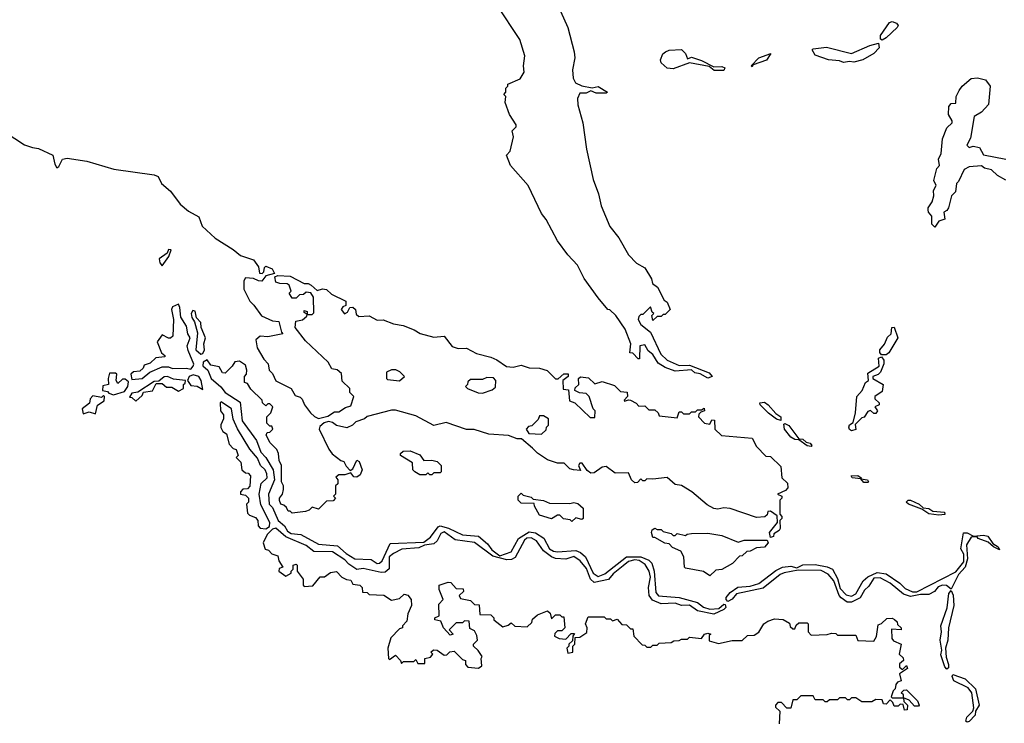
# Model space of a CAD drawing. Extents: x 2494159 to 2685562, y 773219 to 915170.
# Tile 8 of 201: x 2548822 to 2553678, y 805875 to 809343. Entities that reach past the tile are written whole.
import ezdxf

# ---------------------------------------------------------------- set-up
doc = ezdxf.new("R2010")
doc.units = 0

msp = doc.modelspace()

# ---------------------------------------------------------------- linework, layer by layer
at = {"layer": '0CON10XD'}
for points in [[(2551489.2, 809385), (2551525.8, 809305), (2551556, 809185), (2551560, 809155), (2551548, 809095), (2551552, 809055), (2551562.3, 809032.3), (2551595, 809016.2), (2551645, 809007.5), (2551675, 809013.3), (2551720, 808985), (2551715, 808980), (2551665, 808981.2), (2551638.3, 808991.7), (2551615, 808980), (2551585, 808980), (2551573.3, 808955), (2551573.9, 808923.9), (2551598.8, 808835), (2551616.7, 808705), (2551650, 808555), (2551676.7, 808485), (2551688.8, 808425), (2551732.9, 808322.9), (2551777, 808267), (2551823.9, 808183.9), (2551863.3, 808143.3), (2551905, 808120), (2551937.5, 808065), (2551943, 808043), (2551966.7, 808025), (2552000, 807960), (2552015, 807950), (2552030, 807915), (2552005, 807890), (2551995, 807890), (2551985, 807880), (2551965, 807880), (2551945, 807860), (2551940, 807885), (2551950, 807895), (2551941.7, 807901.7), (2551932.5, 807927.5), (2551895, 807890), (2551885, 807890), (2551875, 807880), (2551872.5, 807865), (2551885, 807840), (2551933, 807803), (2551984.3, 807694.3), (2552014.5, 807664.5), (2552075, 807639.2), (2552125, 807640), (2552221.9, 807601.9), (2552237.5, 807585), (2552215, 807576), (2552177.5, 807597.5), (2552152.1, 807602.1), (2552135, 807616.7), (2552055, 807610.8), (2552005, 807628.8), (2551970, 807650), (2551945, 807692.5), (2551920.7, 807710.7), (2551905, 807740), (2551880, 807735), (2551878.3, 807671.7), (2551871.7, 807671.7), (2551845, 807700), (2551831.7, 807701.7), (2551836.7, 807745), (2551808.3, 807818.3), (2551762.5, 807885), (2551732.5, 807912.5), (2551722.5, 807915), (2551675, 807972.5), (2551605, 808067.5), (2551573, 808133), (2551525, 808183.3), (2551475, 808252.5), (2551418.3, 808358.3), (2551395, 808387.5), (2551330, 808525), (2551242, 808625), (2551223.3, 808675), (2551240, 808695), (2551257.5, 808765), (2551250, 808795), (2551270, 808815), (2551270, 808825), (2551237.5, 808875), (2551216.7, 808935), (2551220, 808965), (2551210, 808975), (2551220, 808985), (2551220, 809005), (2551230, 809015), (2551230, 809025), (2551289.3, 809050.7), (2551310, 809085), (2551306.7, 809115), (2551313.8, 809165), (2551288.6, 809245), (2551175, 809416.7)], [(2553075, 809242.5), (2553067.5, 809247.5), (2553068, 809265), (2553110.9, 809329.1), (2553125, 809334), (2553145.5, 809325.5), (2553154, 809315), (2553150, 809305), (2553095, 809253.8), (2553075, 809242.5)], [(2552885, 809131.2), (2552865, 809140), (2552810, 809145), (2552745, 809167.5), (2552730, 809195), (2552735, 809200), (2552801.7, 809208.3), (2552925, 809176.7), (2553015, 809216.2), (2553057.5, 809227.5), (2553060, 809205), (2553035, 809176.7), (2552980, 809145), (2552935, 809133.8), (2552915, 809137.5), (2552885, 809131.2)], [(2552295, 809092.5), (2552246.7, 809093.3), (2552221.7, 809111.7), (2552125, 809130), (2552045, 809100), (2552015, 809103.3), (2551985, 809130), (2551982.5, 809145), (2551993.3, 809175), (2552007.5, 809185), (2552025, 809193.3), (2552085, 809196.7), (2552106.1, 809176.1), (2552115, 809150), (2552135, 809157.5), (2552185, 809142.5), (2552245, 809110), (2552285, 809112.5), (2552300, 809105), (2552295, 809092.5)], [(2552435, 809110), (2552430, 809115), (2552467.5, 809155), (2552526.7, 809176.7), (2552505, 809143.8), (2552440, 809120), (2552435, 809110)], [(2553335, 808570), (2553345, 808610), (2553357.5, 808625), (2553353.8, 808655), (2553366.4, 808683.6), (2553373.3, 808755), (2553395, 808810), (2553420, 808835), (2553420, 808845), (2553402.5, 808875), (2553404, 808915), (2553415, 808930), (2553438.3, 808931.7), (2553441.2, 808965), (2553455, 808993.3), (2553470, 809015), (2553515, 809053.8), (2553545, 809056.2), (2553585, 809046), (2553608, 809015), (2553599.2, 808925), (2553565, 808886.7), (2553530, 808865), (2553511.7, 808758.3), (2553493.3, 808725), (2553505, 808712.5), (2553525, 808720), (2553555, 808712.5), (2553575, 808677.5), (2553686.1, 808656.1)], [(2548705, 808816.2), (2548845.5, 808725.5), (2548885, 808712.9), (2548915, 808708.1), (2548985, 808675.6), (2548995, 808630), (2549005, 808612.5), (2549015, 808620), (2549032.5, 808655), (2549055, 808661.1), (2549152.5, 808645), (2549286.8, 808606.8), (2549485, 808578.1), (2549505, 808570), (2549521.2, 808535), (2549565, 808498), (2549613.5, 808433.5), (2549655, 808398.8), (2549705, 808371.2), (2549721.2, 808325), (2549785.4, 808265.4), (2549875, 808210.8), (2549910.3, 808180.3), (2549975, 808160), (2550000, 808125), (2550003.9, 808093.9), (2550017.5, 808092.5), (2550025, 808100), (2550028.3, 808121.7), (2550035, 808127.5), (2550067.5, 808115), (2550078.3, 808091.7), (2550035, 808080), (2550015.8, 808054.2), (2550000, 808055), (2549975, 808067.5), (2549935, 808070), (2549927.5, 808055), (2549927.5, 808015), (2549957.5, 807955), (2549976.1, 807936.1), (2550013.9, 807883.9), (2550068.3, 807858.3), (2550100, 807855), (2550112.5, 807802.5), (2550120, 807795), (2550045, 807780), (2550007, 807783), (2549986.7, 807765), (2549993.3, 807725), (2550025, 807670), (2550047, 807647), (2550052.5, 807615), (2550068.3, 807598.3), (2550085, 807562.5), (2550160, 807525), (2550180.7, 807490.7), (2550205, 807482.5), (2550215, 807472.5), (2550226.7, 807445), (2550256.7, 807405), (2550275, 807386.7), (2550295, 807377.5), (2550341.7, 807388.3), (2550375, 807410), (2550395, 807410), (2550428.3, 807431.7), (2550455, 807440), (2550470, 807485), (2550450, 807505), (2550450, 807525), (2550411.7, 807561.7), (2550408.3, 807598.3), (2550387, 807617), (2550361.7, 807621.7), (2550342.5, 807655), (2550230.7, 807760.7), (2550180, 807825), (2550183.6, 807856.4), (2550217, 807863), (2550238.3, 807881.7), (2550240, 807890), (2550225, 807900), (2550225, 807910), (2550240, 807905), (2550240, 807890), (2550265, 807890), (2550271.7, 807898.3), (2550270, 807975), (2550257, 807997), (2550235, 808000), (2550221.7, 807988.3), (2550202.5, 807987.5), (2550185, 807970), (2550165, 807970), (2550150, 807995), (2550160, 808005), (2550150, 808035), (2550141.7, 808041.7), (2550105, 808042.5), (2550085, 808050), (2550080, 808075), (2550095, 808082.5), (2550155, 808078), (2550225, 808042.5), (2550245, 808042.5), (2550260, 808035), (2550288.3, 808008.3), (2550315, 808016.7), (2550335, 808012.5), (2550359.3, 807989.3), (2550430, 807955), (2550430, 807935), (2550415, 807927.5), (2550407.5, 807915), (2550423, 807893), (2550438.3, 807901.7), (2550450, 807925), (2550465, 807926.7), (2550477.5, 807915), (2550481.7, 807891.7), (2550495, 807880), (2550545, 807882.5), (2550585, 807862.5), (2550615, 807863.3), (2550665, 807843.3), (2550713.6, 807836.4), (2550767.5, 807815), (2550796.1, 807796.1), (2550865, 807777.5), (2550915, 807782.5), (2550955, 807732.5), (2550985, 807722.5), (2551025, 807723.3), (2551075, 807697.5), (2551145, 807680), (2551175, 807666.7), (2551223, 807633), (2551255, 807630), (2551295, 807640), (2551335, 807627.5), (2551386.1, 807626.1), (2551423.6, 807613.6), (2551465, 807572.5), (2551477, 807573), (2551505, 807597.5), (2551527, 807597), (2551527.5, 807585), (2551500, 807565), (2551501.7, 807521.7), (2551528.3, 807518.3), (2551533.6, 807463.6), (2551560, 807455), (2551635, 807382.5), (2551658.3, 807381.7), (2551660, 807415), (2551650, 807425), (2551630, 807485), (2551615, 807500), (2551583, 807503), (2551560, 807515), (2551561.7, 807528.3), (2551580, 807545), (2551577.5, 807575), (2551587, 807583), (2551627, 807577), (2551658.3, 807548.3), (2551695, 807560), (2551755, 807540), (2551785, 807510), (2551817.5, 807507.5), (2551820, 807485), (2551803, 807467), (2551805, 807462.5), (2551825, 807470), (2551835, 807467.5), (2551863, 807453), (2551875, 807437.5), (2551905, 807440), (2551925, 807420), (2551955, 807420), (2551970, 807405), (2551975, 807390), (2552065, 807380), (2552075, 807410), (2552085, 807410), (2552095, 807400), (2552125, 807400), (2552135, 807410), (2552155, 807410), (2552165, 807420), (2552185, 807420), (2552198.3, 807428.3), (2552200, 807415), (2552181.7, 807408.3), (2552171.7, 807398.3), (2552170, 807385), (2552200, 807355), (2552225, 807350), (2552235, 807370), (2552248.3, 807368.3), (2552250, 807325), (2552283.6, 807293.6), (2552435, 807280), (2552455, 807240), (2552501.7, 807191.7), (2552525, 807190), (2552575, 807140), (2552580, 807085), (2552608.3, 807058.3), (2552610, 807035), (2552598.3, 807021.7), (2552560, 807005), (2552580, 806995), (2552580, 806985), (2552570, 806975), (2552570, 806905), (2552580, 806895), (2552580, 806885), (2552570, 806875), (2552572.5, 806835), (2552567.5, 806825), (2552541.7, 806808.3), (2552540, 806795), (2552525, 806790), (2552520, 806815), (2552560, 806865), (2552558.3, 806898.3), (2552525, 806920), (2552511.7, 806918.3), (2552508.3, 806901.7), (2552497, 806893), (2552455, 806890), (2552325, 806933.3), (2552295, 806937.5), (2552265, 806930), (2552245, 806933.8), (2552211.7, 806951.7), (2552137.5, 807015), (2552085, 807047.5), (2552055, 807052.5), (2552015, 807086.7), (2551945, 807077.5), (2551915, 807080), (2551905, 807070), (2551895, 807070), (2551885, 807080), (2551868.3, 807061.7), (2551855, 807060), (2551840, 807075), (2551825, 807110), (2551758.3, 807108.3), (2551715, 807140), (2551695, 807137.5), (2551655, 807110), (2551638.3, 807108.3), (2551620.7, 807120.7), (2551596.4, 807156.4), (2551585, 807157.5), (2551577.5, 807145), (2551588.3, 807121.7), (2551553.6, 807123.6), (2551535, 807130), (2551507, 807157), (2551475, 807157.5), (2551424.1, 807174.1), (2551375, 807206.7), (2551351.4, 807231.4), (2551297, 807277), (2551275, 807277.5), (2551233, 807293), (2551135, 807300), (2551063, 807323), (2551025, 807323.3), (2550925, 807357.5), (2550865, 807343.3), (2550775, 807391.2), (2550675, 807418.8), (2550655, 807418.8), (2550535, 807387.5), (2550522.5, 807375), (2550479.3, 807360.7), (2550462.5, 807345), (2550435, 807332), (2550385, 807343.3), (2550365, 807357.5), (2550345, 807362.5), (2550323.3, 807356.7), (2550302.7, 807337.3), (2550298.8, 807325), (2550346, 807226), (2550363.6, 807203.6), (2550405, 807170), (2550420, 807165), (2550431.7, 807141.7), (2550451.7, 807121.7), (2550465, 807130), (2550485, 807171.2), (2550496, 807165), (2550510, 807125), (2550500.7, 807099.3), (2550485, 807087.5), (2550470, 807090), (2550455, 807110), (2550425, 807100), (2550395, 807100), (2550381.7, 807088.3), (2550390, 807075), (2550390, 807055), (2550380, 807045), (2550380, 807005), (2550370, 806995), (2550380, 806985), (2550368.3, 806971.7), (2550335, 806970), (2550295, 806930), (2550265, 806940), (2550250, 806925), (2550231.7, 806918.3), (2550165, 806910), (2550155, 806920), (2550145, 806920), (2550138.3, 806938.3), (2550125, 806950), (2550110, 806955), (2550103, 806973), (2550102.5, 806985), (2550117.5, 807005), (2550123, 807027), (2550123.3, 807045), (2550113.3, 807065), (2550112.5, 807145), (2550100.7, 807170.7), (2550097.5, 807205), (2550090, 807225), (2550057, 807257), (2550037.5, 807295), (2550041.7, 807308.3), (2550055, 807310), (2550070, 807325), (2550065, 807340), (2550055, 807340), (2550040, 807355), (2550040, 807385), (2550060, 807405), (2550070, 807435), (2550055, 807450), (2550045, 807450), (2550035, 807440), (2550020, 807455), (2550018.3, 807468.3), (2549961.7, 807521.7), (2549945, 807550), (2549930, 807555), (2549930, 807585), (2549940, 807595), (2549942.5, 807615), (2549935, 807640), (2549905, 807660), (2549883, 807657), (2549870, 807635), (2549835, 807600), (2549821.7, 807601.7), (2549805, 807632.5), (2549765, 807640), (2549746.2, 807666.2), (2549726.2, 807655), (2549725, 807637.5), (2549750, 807615), (2549766, 807575), (2549813, 807533), (2549834.6, 807504.6), (2549908.3, 807458.3), (2549918.8, 807365), (2549988.9, 807268.9), (2550011.8, 807211.8), (2550035.7, 807185.7), (2550071.4, 807125), (2550078.8, 807075), (2550048.6, 807005), (2550052, 806955), (2550068.8, 806938.8), (2550095.8, 806875), (2550127.5, 806847.5), (2550142.2, 806822.2), (2550160.9, 806810.9), (2550207.5, 806805), (2550295, 806757.1), (2550389.5, 806749.5), (2550431.5, 806711.5), (2550475, 806685.6), (2550555, 806682.5), (2550585, 806663.3), (2550596.3, 806663.7), (2550610, 806675), (2550648.3, 806761.7), (2550815, 806768), (2550848, 806792), (2550885, 806843.8), (2550895, 806847.5), (2550936.6, 806836.6), (2551005, 806804.5), (2551085, 806797.1), (2551128.9, 806758.9), (2551149.8, 806729.8), (2551190.5, 806700.5), (2551245, 806720), (2551281.4, 806785), (2551335, 806818.5), (2551365, 806813.3), (2551406.8, 806786.8), (2551434.6, 806734.6), (2551453.8, 806723.8), (2551475, 806720), (2551565, 806726.5), (2551587.6, 806717.6), (2551612.9, 806695), (2551650, 806615), (2551675, 806598.5), (2551707.8, 806612.2), (2551814.7, 806695.3), (2551885, 806695.6), (2551925, 806678.9), (2551940, 806665), (2551951.4, 806625), (2551960, 806520), (2551973.1, 806503.1), (2552075, 806495.4), (2552165, 806470), (2552195, 806446.9), (2552225, 806437.8), (2552269.1, 806440.9), (2552295, 806462), (2552300.7, 806460.7), (2552304, 806445), (2552295, 806436), (2552245, 806412.9), (2552165, 806430), (2552125, 806456.9), (2552086.3, 806456.3), (2552055, 806466.5), (2551985, 806463.3), (2551942.3, 806482.3), (2551925.6, 806505), (2551922.7, 806545), (2551933.1, 806595), (2551927.1, 806625), (2551906.9, 806656.9), (2551877, 806677), (2551855, 806680), (2551825, 806672.2), (2551798.1, 806651.9)], [(2553685, 808552), (2553643.8, 808575), (2553615, 808603.3), (2553580.5, 808610.5), (2553565, 808622.5), (2553505, 808617.5), (2553480, 808605), (2553452.5, 808545), (2553442.5, 808535), (2553437.5, 808495), (2553417.5, 808475), (2553403.3, 808415), (2553395, 808402.5), (2553380, 808395), (2553385, 808360), (2553355, 808350), (2553335, 808320), (2553320, 808335), (2553320, 808375), (2553303.9, 808393.9), (2553302.5, 808405), (2553302.5, 808415), (2553322.5, 808445), (2553330, 808475), (2553328.3, 808501.7), (2553342.5, 808525), (2553330.7, 808550.7), (2553335, 808570)], [(2549525, 808130), (2549557.5, 808175), (2549568.3, 808208.3), (2549555, 808210), (2549548.3, 808191.7), (2549510, 808165), (2549512.5, 808145), (2549525, 808130)], [(2549375, 807570), (2549425, 807573.8), (2549463.8, 807606.2), (2549525, 807632), (2549555, 807631.2), (2549575, 807623.8), (2549643.9, 807626.1), (2549665, 807621.2), (2549678, 807635), (2549681.2, 807645), (2549651.9, 807711.9), (2549647.5, 807735), (2549662.5, 807775), (2549651.2, 807795), (2549645, 807832.5), (2549616.1, 807876.1), (2549612, 807925), (2549605, 807940), (2549575, 807927.5), (2549570, 807915), (2549580, 807865), (2549577, 807783), (2549565, 807772.5), (2549555, 807772.5), (2549525, 807790), (2549500, 807755), (2549521.7, 807701.7), (2549538.3, 807688.3), (2549538.3, 807681.7), (2549493.3, 807676.7), (2549465, 807650), (2549435, 807640), (2549430, 807625), (2549415, 807610), (2549383, 807607), (2549370, 807595), (2549375, 807570)], [(2549715, 807693.8), (2549725, 807697.5), (2549733.3, 807715), (2549730, 807745), (2549737.5, 807775), (2549717.5, 807825), (2549715, 807850), (2549693, 807873), (2549687, 807907), (2549675, 807910), (2549667.5, 807895), (2549671.2, 807875), (2549683.3, 807853.3), (2549698.8, 807798.8), (2549690.8, 807715), (2549715, 807693.8)], [(2553095, 807691.2), (2553071.7, 807691.7), (2553063.3, 807703.3), (2553063.8, 807715), (2553086.9, 807743.1), (2553102.2, 807777.8), (2553120, 807795), (2553123.3, 807825), (2553135, 807827.5), (2553152, 807775), (2553108.8, 807701.2), (2553095, 807691.2)], [(2552925, 807316.2), (2552915, 807322.5), (2552911.2, 807335), (2552913.8, 807346.2), (2552932.5, 807357.5), (2552944, 807405), (2552951.2, 807485), (2552976.2, 807515), (2552992.5, 807555), (2553007.5, 807565), (2553005, 807600), (2553060, 807635), (2553057.5, 807675), (2553071.7, 807681.7), (2553083.3, 807665), (2553083, 807647), (2553066.7, 807605), (2553056.1, 807593.9), (2553030, 807585), (2553030, 807575), (2553080, 807545), (2553075, 807510), (2553040, 807485), (2553040, 807475), (2553060, 807455), (2553060, 807445), (2553040, 807435), (2553052.5, 807415), (2553045, 807402.5), (2553035, 807402.5), (2553017.5, 807417.5), (2553005, 807412.5), (2552986.7, 807383.3), (2552975, 807380), (2552942.5, 807347.5), (2552945, 807323.3), (2552925, 807316.2)], [(2549285, 807494), (2549338.9, 807511.1), (2549355.8, 807534.2), (2549357.5, 807557.5), (2549341.7, 807571.7), (2549328.3, 807571.7), (2549305, 807550), (2549297.5, 807565), (2549300, 807595), (2549295, 807600), (2549265, 807600), (2549257.5, 807575), (2549260, 807545), (2549231.7, 807538.3), (2549230, 807515), (2549255, 807510), (2549261.7, 807501.7), (2549285, 807494)], [(2550695, 807562.5), (2550720, 807585), (2550697, 807607), (2550677, 807617), (2550655, 807617.5), (2550630, 807605), (2550630, 807575), (2550635, 807570), (2550695, 807562.5)], [(2549395, 807462.5), (2549425, 807490), (2549433, 807507), (2549476.2, 807513.8), (2549495, 807550), (2549525, 807550), (2549545, 807532.5), (2549571.7, 807531.7), (2549605, 807512.5), (2549630, 807525), (2549630, 807545), (2549638.3, 807551.7), (2549640, 807565), (2549580.7, 807570.7), (2549550, 807585), (2549535, 807583.3), (2549508.3, 807561.7), (2549485, 807560), (2549405, 807507.5), (2549375, 807502.5), (2549362.5, 807482.5), (2549375, 807480), (2549395, 807462.5)], [(2549725, 807520), (2549717.5, 807565), (2549705, 807583.8), (2549676.7, 807593.3), (2549657.5, 807585), (2549650, 807565), (2549665, 807540), (2549697, 807537), (2549725, 807520)], [(2551105, 807502.5), (2551151.7, 807518.3), (2551168.3, 807531.7), (2551170, 807565), (2551158.3, 807578.3), (2551125, 807580), (2551105, 807570), (2551045, 807570), (2551031.7, 807558.3), (2551030, 807545), (2551020, 807535), (2551030, 807525), (2551083, 807503), (2551105, 807502.5)], [(2549195, 807400), (2549206.2, 807443.8), (2549237.5, 807465), (2549240, 807485), (2549235, 807490), (2549225, 807480), (2549181.7, 807488.3), (2549170, 807475), (2549166.4, 807453.6), (2549130, 807425), (2549135, 807400), (2549165, 807410), (2549195, 807400)], [(2550035, 806833.3), (2550053.3, 806845), (2550055.8, 806865), (2550011.7, 806951.7), (2550002, 807005), (2550012.7, 807057.3), (2550042, 807085), (2550040, 807105), (2550031.9, 807125), (2550010, 807145), (2549995, 807181.2), (2549956.7, 807226.7), (2549896.6, 807326.6), (2549874, 807374), (2549865.7, 807425), (2549815, 807460), (2549810, 807455), (2549812.5, 807415), (2549827.5, 807395), (2549827.5, 807375), (2549813.6, 807346.4), (2549813.6, 807333.6), (2549823.6, 807313.6), (2549841.7, 807301.7), (2549855, 807250), (2549875, 807230), (2549890, 807225), (2549900, 807195), (2549890, 807185), (2549911.7, 807161.7), (2549917.5, 807125), (2549935, 807110), (2549948.3, 807108.3), (2549960, 807095), (2549957, 807043), (2549945, 807030), (2549921.7, 807028.3), (2549910, 807015), (2549910, 807005), (2549935, 807000), (2549950, 806985), (2549950, 806965), (2549940, 806955), (2549945, 806910), (2549955, 806900), (2549985, 806890), (2549996.7, 806875), (2549998.3, 806848.3), (2550007.5, 806837.5), (2550035, 806833.3)], [(2552575, 807367.5), (2552555, 807374), (2552515, 807404), (2552473.8, 807445), (2552472.5, 807455), (2552495, 807457.5), (2552513.8, 807445), (2552551.4, 807401.4), (2552575, 807386.2), (2552575, 807367.5)], [(2551395, 807300), (2551418.3, 807321.7), (2551420, 807335), (2551430, 807345), (2551430, 807375), (2551405, 807390), (2551385, 807390), (2551378.3, 807371.7), (2551348.3, 807341.7), (2551331.7, 807338.3), (2551320, 807325), (2551333, 807303), (2551395, 807300)], [(2552725, 807240), (2552705, 807242.5), (2552665, 807272.5), (2552644.5, 807274.5), (2552625, 807286), (2552594.2, 807325), (2552591.2, 807348.8), (2552595, 807352.5), (2552615, 807342), (2552665, 807276.7), (2552685, 807275.7), (2552700.5, 807260.5), (2552720, 807255), (2552728.8, 807245), (2552725, 807240)], [(2550855, 807100), (2550845, 807100), (2550835, 807110), (2550825, 807100), (2550795, 807100), (2550770, 807115), (2550760, 807125), (2550758.3, 807158.3), (2550700, 807195), (2550700, 807205), (2550713.6, 807216.4), (2550748.3, 807218.3), (2550795, 807197.5), (2550815, 807170), (2550855, 807172.5), (2550880, 807165), (2550900, 807145), (2550900, 807115), (2550895, 807110), (2550865, 807110), (2550855, 807100)], [(2553005, 807062), (2552985, 807062.5), (2552970, 807080), (2552927.5, 807085), (2552922.5, 807095), (2552956.2, 807096.2), (2552972.5, 807085), (2552970, 807080), (2553003.3, 807075), (2553008.8, 807065), (2553005, 807062)], [(2551545, 806870), (2551537, 806877), (2551503.3, 806883.3), (2551485, 806900), (2551475, 806900), (2551445, 806882.5), (2551385, 806900), (2551360, 806945), (2551358.3, 806958.3), (2551295, 806960), (2551280, 806975), (2551280, 806995), (2551295, 807010), (2551305, 807000), (2551345, 806990), (2551355, 806980), (2551405, 806972.5), (2551435, 806960), (2551535, 806957.5), (2551555, 806962.5), (2551575, 806957.5), (2551600, 806935), (2551600, 806885), (2551595, 806880), (2551565, 806887.5), (2551545, 806870)], [(2553355, 806901.2), (2553305, 806907.1), (2553271.2, 806931.2), (2553204.6, 806954.6), (2553194, 806965), (2553203.3, 806975), (2553215, 806974), (2553258, 806955), (2553277.5, 806937.5), (2553305, 806932.9), (2553325, 806920), (2553382.5, 806915), (2553385, 806904.3), (2553355, 806901.2)], [(2551798.1, 806651.9), (2551748.6, 806611.4), (2551726, 806584), (2551655, 806568.5), (2551636.5, 806585), (2551617.4, 806637.4), (2551586.3, 806676.3), (2551555, 806696.9), (2551515, 806684.5), (2551465, 806687.5), (2551444.7, 806694.7), (2551404.6, 806724.6), (2551370.6, 806775), (2551345, 806789.4), (2551323, 806787), (2551311.8, 806778.2), (2551265, 806692.5), (2551247.4, 806682.6), (2551225, 806680), (2551155, 806699.4), (2551065.4, 806765.4), (2550970, 806780), (2550915, 806818), (2550899.5, 806810.5), (2550880.5, 806775), (2550865, 806760), (2550817.5, 806752.5), (2550790.9, 806739.1), (2550707.2, 806732.8), (2550665, 806711.4), (2550644.3, 806695), (2550643.5, 806636.5), (2550625, 806620.5), (2550605, 806617.8), (2550515, 806638.1), (2550485, 806633.8), (2550445, 806658.6), (2550425, 806680), (2550365, 806720.6), (2550272.2, 806722.2), (2550235, 806751.9), (2550133.6, 806793.6), (2550085, 806836), (2550068.3, 806831.7), (2550042.5, 806805), (2550022.5, 806765), (2550033, 806733), (2550048.3, 806728.3), (2550065, 806710), (2550095, 806700), (2550100, 806675), (2550120, 806645), (2550101.7, 806638.3), (2550100, 806625), (2550135, 806600), (2550160, 806615), (2550160, 806625), (2550170, 806635), (2550170, 806655), (2550185, 806660), (2550190, 806655), (2550190, 806625), (2550220, 806585), (2550220, 806555), (2550225, 806550), (2550267, 806553), (2550303, 806597), (2550325, 806597.5), (2550355, 806617.5), (2550385, 806622.5), (2550410, 806595), (2550433, 806583), (2550455, 806580), (2550465, 806560), (2550500, 806555), (2550510, 806545), (2550511.7, 806521.7), (2550535, 806520), (2550545, 806510), (2550617, 806507), (2550655, 806482.5), (2550695, 806490), (2550718.3, 806511.7), (2550736.4, 806506.4), (2550752.5, 806485), (2550753.3, 806455), (2550736.7, 806415), (2550731.7, 806378.3), (2550710, 806355), (2550710, 806345), (2550695, 806340), (2550653, 806297), (2550637.5, 806245), (2550640, 806195), (2550645, 806190), (2550675, 806210), (2550700, 806185), (2550705, 806170), (2550715, 806180), (2550765, 806180), (2550775, 806190), (2550785, 806170), (2550820, 806170), (2550820, 806195), (2550848.3, 806201.7), (2550860, 806215), (2550850, 806225), (2550863, 806237), (2550880, 806235), (2550915, 806210), (2550928.3, 806211.7), (2550943, 806227), (2550965, 806230), (2551005, 806190), (2551020, 806185), (2551020, 806165), (2551031.7, 806151.7), (2551085, 806147.5), (2551101.7, 806158.3), (2551097.5, 806195), (2551102.5, 806205), (2551083, 806233), (2551060, 806255), (2551060, 806265), (2551080, 806285), (2551077, 806307), (2551065, 806330), (2551041.7, 806341.7), (2551038.3, 806378.3), (2551015, 806380), (2551005, 806370), (2550975, 806370), (2550940, 806335), (2550960, 806315), (2550945, 806310), (2550912.5, 806345), (2550898.3, 806378.3), (2550870, 806385), (2550870, 806395), (2550890, 806405), (2550888.3, 806461.7), (2550910, 806485), (2550890, 806535), (2550890, 806555), (2550935, 806570), (2550948.3, 806568.3), (2550975, 806540), (2551008.3, 806538.3), (2551010, 806525), (2550990, 806505), (2550995, 806490), (2551045, 806480), (2551065, 806460), (2551088.3, 806458.3), (2551091.7, 806411.7), (2551145, 806410), (2551160, 806395), (2551160, 806385), (2551205, 806350), (2551231.7, 806358.3), (2551245, 806370), (2551263, 806353), (2551325, 806350), (2551348.3, 806371.7), (2551351.7, 806388.3), (2551375, 806410), (2551425, 806430), (2551438.3, 806418.3), (2551445, 806390), (2551465, 806410), (2551485, 806410), (2551495, 806400), (2551505, 806400), (2551510, 806345), (2551495, 806330), (2551475, 806330), (2551461.7, 806318.3), (2551460, 806305), (2551483, 806293), (2551515, 806290), (2551541.7, 806318.3), (2551558.3, 806318.3), (2551550, 806305), (2551548.3, 806281.7), (2551530, 806265), (2551530, 806255), (2551520, 806245), (2551525, 806220), (2551550, 806225), (2551550, 806255), (2551560, 806265), (2551561.7, 806298.3), (2551585, 806300), (2551618.3, 806321.7), (2551620, 806345), (2551612.5, 806365), (2551625, 806400), (2551705, 806400), (2551715, 806390), (2551735, 806390), (2551745, 806380), (2551768.3, 806388.3), (2551791.7, 806361.7), (2551815, 806360), (2551835, 806340), (2551845, 806340), (2551850, 806305), (2551891.7, 806261.7), (2551905, 806260), (2551915, 806250), (2551935, 806250), (2551945, 806260), (2551965, 806260), (2551975, 806270), (2552035, 806272.5), (2552048.3, 806281.7), (2552075, 806282.5), (2552085, 806290), (2552115, 806290), (2552125, 806300), (2552185, 806292.5), (2552200, 806315), (2552215, 806320), (2552230, 806315), (2552222.5, 806307.5), (2552221.7, 806281.7), (2552268.3, 806268.3), (2552335, 806282.5), (2552385, 806282.5), (2552411.7, 806308.3), (2552445, 806310), (2552466.4, 806323.6), (2552492.5, 806365), (2552512, 806378), (2552545, 806390), (2552587, 806387), (2552618.3, 806368.3), (2552621.7, 806351.7), (2552635, 806340), (2552645, 806340), (2552651.7, 806358.3), (2552665, 806370), (2552705, 806370), (2552710, 806365), (2552710, 806325), (2552725, 806310), (2552805, 806312.5), (2552825, 806320), (2552847, 806317), (2552855, 806310), (2552945, 806310), (2552955, 806282.5), (2553035, 806280), (2553047, 806303), (2553055, 806360), (2553073, 806367), (2553098.3, 806391.7), (2553125, 806392.5), (2553137, 806387), (2553150, 806375), (2553151.7, 806361.7), (2553170, 806345), (2553170, 806335), (2553121.7, 806338.3), (2553123, 806293), (2553131.7, 806281.7), (2553170, 806265), (2553160, 806215), (2553178.3, 806198.3), (2553180, 806185), (2553161.7, 806168.3), (2553161.7, 806151.7), (2553175, 806140), (2553195, 806160), (2553200, 806145), (2553161.7, 806118.3), (2553170, 806085), (2553151.7, 806078.3), (2553143, 806067), (2553140, 806045), (2553130, 806035), (2553120, 806005), (2553125, 806000), (2553180, 806000), (2553180, 806015), (2553170, 806025), (2553181.7, 806038.3), (2553195, 806040), (2553250, 805985), (2553257.5, 805965), (2553255, 805960), (2553235, 805960), (2553208.3, 805988.3), (2553180, 806000), (2553181.7, 805981.7), (2553200, 805965), (2553198.3, 805941.7), (2553185, 805940), (2553178.3, 805968.3), (2553165, 805970), (2553155, 805960), (2553135, 805960), (2553128.3, 805978.3), (2553115, 805990), (2553095, 805970), (2553081.7, 805971.7), (2553075, 805990), (2553045, 805992.5), (2553025, 805980), (2552975, 805980), (2552945, 806000), (2552925, 806000), (2552915, 805990), (2552905, 805990), (2552895, 806000), (2552865, 806000), (2552855, 805990), (2552815, 805990), (2552805, 805980), (2552795, 805980), (2552785, 805990), (2552745, 805990), (2552735, 806010), (2552675, 806010), (2552655, 805990), (2552635, 805990), (2552625, 805950), (2552605, 805950), (2552578.3, 805978.3), (2552561.7, 805978.3), (2552550, 805965), (2552550, 805955), (2552570, 805935), (2552568.3, 805871.7)], [(2552225, 806602.5), (2552195, 806622.5), (2552105, 806640), (2552100, 806645), (2552097.5, 806695), (2552083, 806723), (2552041.7, 806741.7), (2552025, 806760), (2552003, 806763), (2551955, 806790), (2551945, 806790), (2551937.5, 806815), (2551941.7, 806828.3), (2551955, 806837.5), (2551965, 806830), (2551985, 806830), (2551995, 806820), (2552035, 806810), (2552045, 806800), (2552055, 806800), (2552065, 806810), (2552105, 806800), (2552113, 806807), (2552135, 806810), (2552215, 806812.5), (2552285, 806800), (2552365, 806767.5), (2552395, 806777.5), (2552508.3, 806778.3), (2552512.5, 806765), (2552495, 806743.3), (2552455, 806740), (2552425, 806723.8), (2552407.5, 806722.5), (2552385, 806700), (2552371.7, 806698.3), (2552337, 806663), (2552285, 806632.5), (2552255, 806630), (2552225, 806602.5)], [(2552925, 806471.5), (2552902.2, 806472.2), (2552873.1, 806493.1), (2552862.9, 806505), (2552837.1, 806577.1), (2552809.2, 806609.2), (2552775, 806627.8), (2552660.8, 806629.2), (2552592.7, 806617.3), (2552572.3, 806607.7), (2552488.8, 806541.2), (2552357, 806513), (2552335, 806487.1), (2552315, 806476), (2552306, 806485), (2552306.9, 806495), (2552325, 806520), (2552363.3, 806546.7), (2552425, 806551.4), (2552466.6, 806563.4), (2552551.7, 806628.3), (2552584.7, 806645.3), (2552625, 806648.8), (2552655, 806641.2), (2552685, 806655.4), (2552745, 806657.7), (2552805, 806646.4), (2552830, 806635), (2552855, 806588.8), (2552868.7, 806538.7), (2552898.7, 806508.7), (2552925, 806502.3), (2552946.1, 806513.9), (2552982.3, 806577.7), (2553005, 806597.1), (2553051.1, 806618.9), (2553095, 806610.9), (2553162.5, 806565), (2553189.5, 806539.5), (2553225, 806523.3), (2553247.3, 806522.7), (2553438.6, 806621.4), (2553479.1, 806670.9), (2553478.7, 806708.7), (2553463.8, 806735), (2553476.4, 806813.6), (2553495, 806813.5), (2553526.7, 806796.7), (2553575, 806801.8), (2553597.1, 806797.1), (2553620.8, 806760.8), (2553647.5, 806745), (2553655, 806730), (2553624.7, 806744.7), (2553597.6, 806767.6), (2553548.8, 806785), (2553543.6, 806793.6), (2553515, 806792.5), (2553492.2, 806755), (2553496.2, 806685), (2553484.5, 806645), (2553451.4, 806608.6), (2553415, 806536.2), (2553393.4, 806553.4), (2553373.8, 806556.2), (2553352, 806548), (2553333.3, 806525), (2553305, 806509.1), (2553265, 806509.2), (2553215, 806499.5), (2553181.2, 806511.2), (2553115.6, 806565), (2553065, 806592.1), (2553035, 806590.6), (2553009.2, 806550.8), (2552988.7, 806531.3), (2552967.3, 806492.7), (2552925, 806471.5)], [(2553395, 806142), (2553383.8, 806153.8), (2553365, 806212.5), (2553370.6, 806235), (2553360.8, 806285), (2553368.2, 806325), (2553365.5, 806355), (2553396.6, 806443.4), (2553404.5, 806515), (2553415, 806530), (2553426.2, 806506.2), (2553429.2, 806455), (2553402.7, 806345), (2553399.1, 806285), (2553388.5, 806245), (2553391.7, 806201.7), (2553402.7, 806165), (2553402.3, 806147.7), (2553395, 806142)], [(2553495, 805880), (2553488.8, 805885), (2553493.3, 805905), (2553522.5, 805935), (2553528.1, 805951.9), (2553517.5, 806025), (2553499.6, 806049.6), (2553428.5, 806085), (2553421.1, 806105), (2553424.1, 806115.9), (2553485, 806093.6), (2553535.4, 806045), (2553554.3, 805965), (2553535.8, 805935), (2553534, 805915), (2553505, 805884.2), (2553495, 805880)]]:
    msp.add_lwpolyline(points, dxfattribs=at)

doc.saveas('drawing.dxf')
